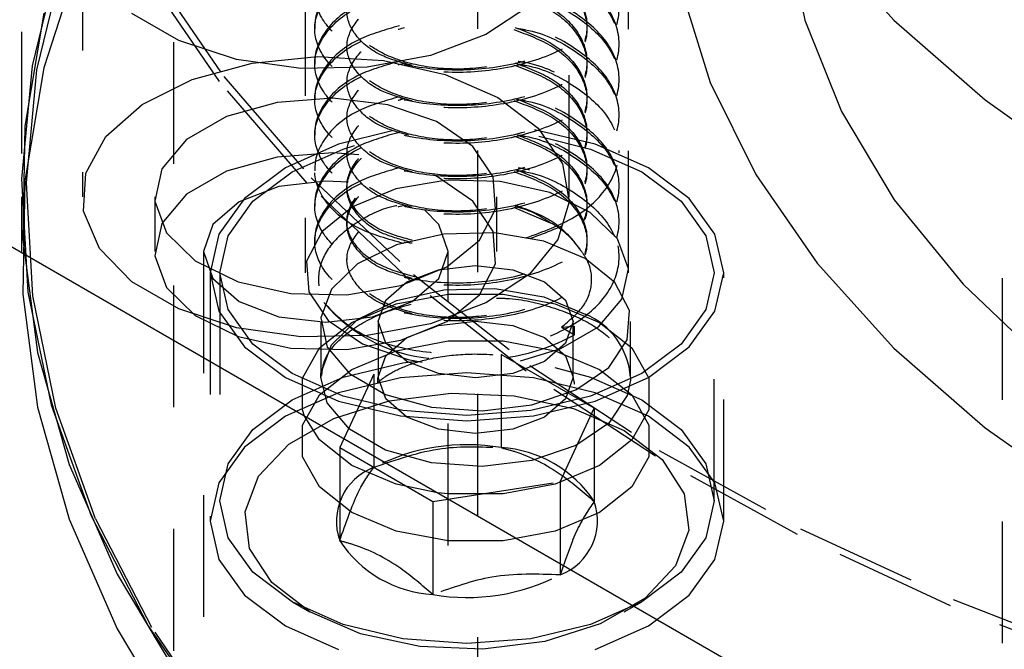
# Model space of a CAD drawing. Header units: inches. Extents: x 1907 to 2452, y -210 to -54.
# Tile 231 of 256: x 1996.268 to 1997.077, y -196.408 to -195.89. Entities that reach past the tile are written whole.
import ezdxf

# ---------------------------------------------------------------- set-up
doc = ezdxf.new("R2010")
doc.units = ezdxf.units.IN
doc.header["$LTSCALE"] = 0.5
doc.header["$MEASUREMENT"] = 0
doc.linetypes.add('HIDDEN', pattern=[0.225, 0.15, -0.075])
doc.layers.add('SID-M-H', color=4, linetype='HIDDEN')
doc.layers.add('SID-M-S', color=105, linetype='Continuous')

msp = doc.modelspace()

# ---------------------------------------------------------------- linework, layer by layer
at = {"layer": 'SID-M-H'}
for p, q in [((1996.50244, -195.05302), (1996.50244, -196.0982)), ((1996.76807, -196.0982), (1996.76807, -195.05302)), ((1996.2693, -195.50027), (1996.2693, -196.0328)), ((1996.3943, -195.70881), (1996.3943, -196.49775)), ((1996.6443, -196.49775), (1996.6443, -195.70881)), ((1996.3193, -195.81553), (1996.3193, -196.03599)), ((1996.7193, -196.03599), (1996.7193, -195.81553)), ((1996.89707, -195.81453), (1996.91297, -195.89079)), ((1996.92305, -195.82101), (1996.98608, -195.89067)), ((1996.30058, -195.83593), (1996.27809, -195.92816)), ((1996.28197, -195.93157), (1996.30442, -195.83953)), ((1996.31696, -195.83842), (1996.28761, -195.93)), ((1996.37632, -195.85069), (1996.43552, -195.93712)), ((1996.43195, -195.94123), (1996.37263, -195.85462)), ((1996.81107, -195.86456), (1996.83509, -195.94192)), ((1996.28761, -195.88509), (1996.27202, -195.97779)), ((1996.68654, -195.87885), (1996.65074, -195.90255)), ((1996.39846, -195.90752), (1996.35994, -195.88529)), ((1996.91297, -195.89079), (1996.94283, -195.96564)), ((1996.98608, -195.89067), (1997.061, -195.9563)), ((1996.51025, -195.89567), (1996.51025, -195.89779)), ((1996.44593, -195.92294), (1996.39846, -195.90752)), ((1996.65074, -195.90255), (1996.6052, -195.91979)), ((1996.53667, -195.91025), (1996.53667, -195.91237)), ((1996.76025, -195.91237), (1996.76025, -195.91025)), ((1996.49885, -195.93038), (1996.44593, -195.92294)), ((1996.4588, -195.92595), (1996.51248, -195.9206)), ((1996.51025, -195.92483), (1996.51025, -195.92695)), ((1996.51248, -195.9206), (1996.56666, -195.92382)), ((1996.6052, -195.91979), (1996.55329, -195.92931)), ((1996.56666, -195.92382), (1996.61733, -195.93535)), ((1996.27809, -195.92816), (1996.26941, -196.02116)), ((1996.28761, -195.93), (1996.27202, -196.0227)), ((1996.27332, -196.02437), (1996.28197, -195.93157)), ((1996.40961, -195.93945), (1996.4588, -195.92595)), ((1996.55329, -195.92931), (1996.49885, -195.93038)), ((1996.36856, -195.96011), (1996.40961, -195.93945)), ((1996.50396, -196.02458), (1996.43195, -195.94123)), ((1996.43552, -195.93712), (1996.50737, -196.0203)), ((1996.53667, -195.93941), (1996.53667, -195.94154)), ((1996.61733, -195.93535), (1996.66072, -195.95435)), ((1996.76025, -195.94154), (1996.76025, -195.93941)), ((1996.83509, -195.94192), (1996.87254, -196.01748)), ((1996.52511, -195.95495), (1996.47921, -195.95826)), ((1996.51025, -195.95399), (1996.51025, -195.95612)), ((1996.57038, -195.96043), (1996.52511, -195.95495)), ((1996.66072, -195.95435), (1996.69364, -195.97941)), ((1997.061, -195.9563), (1997.14704, -196.01721)), ((1996.33869, -195.98641), (1996.36856, -195.96011)), ((1996.47921, -195.95826), (1996.43766, -195.96998)), ((1996.61011, -195.9741), (1996.57038, -195.96043)), ((1996.94283, -195.96564), (1996.9863, -196.03824)), ((1996.43766, -195.96998), (1996.40496, -195.98886)), ((1996.53667, -195.96857), (1996.53667, -195.9707)), ((1996.64, -195.99447), (1996.61011, -195.9741)), ((1996.76025, -195.9707), (1996.76025, -195.96857)), ((1996.27202, -195.97779), (1996.27028, -196.07092)), ((1996.57394, -195.98168), (1996.52979, -195.99274)), ((1996.74072, -195.99274), (1996.69082, -195.98073)), ((1996.69364, -195.97941), (1996.71362, -196.00866)), ((1996.32221, -196.01638), (1996.33869, -195.98641)), ((1996.40496, -195.98886), (1996.38464, -196.01285)), ((1996.51025, -195.98315), (1996.51025, -195.98528)), ((1996.69427, -195.98599), (1996.73682, -195.99665)), ((1996.52979, -195.99274), (1996.4861, -196.01209)), ((1996.49162, -196.01528), (1996.53369, -195.99665)), ((1996.53369, -195.99665), (1996.54279, -195.99379)), ((1996.53667, -195.99773), (1996.53667, -195.99986)), ((1996.65681, -196.01935), (1996.64, -195.99447)), ((1996.73682, -195.99665), (1996.77889, -196.01528)), ((1996.78441, -196.01209), (1996.74072, -195.99274)), ((1996.76025, -195.99986), (1996.76025, -195.99773)), ((1996.47921, -196.00317), (1996.43766, -196.01489)), ((1996.52511, -195.99986), (1996.47921, -196.00317)), ((1996.54651, -196.00133), (1996.52511, -195.99986)), ((1996.38464, -196.01285), (1996.37892, -196.03935)), ((1996.4861, -196.01209), (1996.45258, -196.03731)), ((1996.51025, -196.01231), (1996.51025, -196.01444)), ((1996.71362, -196.00866), (1996.71919, -196.03994)), ((1996.81793, -196.03731), (1996.78441, -196.01209)), ((1996.26941, -196.02116), (1996.27462, -196.11425)), ((1996.27202, -196.0227), (1996.27028, -196.11583)), ((1996.32035, -196.0478), (1996.32221, -196.01638)), ((1996.43766, -196.01489), (1996.40496, -196.03377)), ((1996.45934, -196.03957), (1996.49162, -196.01528)), ((1996.50737, -196.0203), (1996.59135, -196.09959)), ((1996.61883, -196.02211), (1996.57692, -196.02932)), ((1996.61011, -196.01901), (1996.60816, -196.01808)), ((1996.64, -196.03938), (1996.61011, -196.01901)), ((1996.66251, -196.02316), (1996.61883, -196.02211)), ((1996.65872, -196.04603), (1996.65681, -196.01935)), ((1996.77889, -196.01528), (1996.81117, -196.03957)), ((1996.87254, -196.01748), (1996.92305, -196.09047)), ((1996.27851, -196.11727), (1996.27332, -196.02437)), ((1996.48084, -196.0273), (1996.44824, -196.03988)), ((1996.5193, -196.02289), (1996.48084, -196.0273)), ((1996.58811, -196.10404), (1996.50396, -196.02458)), ((1996.53753, -196.02385), (1996.5193, -196.02289)), ((1996.53667, -196.0269), (1996.53667, -196.02902)), ((1996.57692, -196.02932), (1996.54134, -196.04398)), ((1996.70324, -196.03233), (1996.66251, -196.02316)), ((1996.76025, -196.02902), (1996.76025, -196.0269)), ((1996.2693, -196.03599), (1996.2693, -196.0809)), ((1996.3788, -196.03599), (1996.3788, -196.0809)), ((1996.40496, -196.03377), (1996.38464, -196.05776)), ((1996.45258, -196.03731), (1996.4315, -196.06668)), ((1996.6598, -196.0809), (1996.6598, -196.03599)), ((1996.7366, -196.04864), (1996.70324, -196.03233)), ((1996.839, -196.06668), (1996.81793, -196.03731)), ((1996.9863, -196.03824), (1997.04288, -196.10776)), ((1996.37892, -196.03935), (1996.38841, -196.06548)), ((1996.44824, -196.03988), (1996.42645, -196.0587)), ((1996.43905, -196.06785), (1996.45934, -196.03957)), ((1996.51025, -196.04148), (1996.51025, -196.0436)), ((1996.54134, -196.04398), (1996.51594, -196.06452)), ((1996.61215, -196.0587), (1996.60046, -196.04668)), ((1996.65681, -196.06426), (1996.64, -196.03938)), ((1996.64553, -196.07162), (1996.65872, -196.04603)), ((1996.67361, -196.04428), (1996.70361, -196.05719)), ((1996.71919, -196.03994), (1996.70993, -196.07092)), ((1996.81117, -196.03957), (1996.83146, -196.06785)), ((1996.33325, -196.07835), (1996.32035, -196.0478)), ((1996.75898, -196.07033), (1996.7366, -196.04864)), ((1996.38464, -196.05776), (1996.37892, -196.08425)), ((1996.42645, -196.0587), (1996.4188, -196.0809)), ((1996.53667, -196.05606), (1996.53667, -196.05818)), ((1996.6198, -196.0809), (1996.61215, -196.0587)), ((1996.76025, -196.05818), (1996.76025, -196.05606)), ((1996.27028, -196.07092), (1996.28242, -196.1638)), ((1996.38841, -196.06548), (1996.41209, -196.08841)), ((1996.4315, -196.06668), (1996.42432, -196.0982)), ((1996.43213, -196.0982), (1996.43905, -196.06785)), ((1996.51594, -196.06452), (1996.50346, -196.08871)), ((1996.51025, -196.07064), (1996.51025, -196.07277)), ((1996.61629, -196.06653), (1996.57726, -196.07532)), ((1996.65814, -196.06553), (1996.61629, -196.06653)), ((1996.65872, -196.09094), (1996.65681, -196.06426)), ((1996.69828, -196.07243), (1996.65814, -196.06553)), ((1996.70993, -196.07092), (1996.68654, -196.09932)), ((1996.76795, -196.09503), (1996.75898, -196.07033)), ((1996.83146, -196.06785), (1996.83838, -196.0982)), ((1996.84619, -196.0982), (1996.839, -196.06668)), ((1996.35994, -196.10576), (1996.33325, -196.07835)), ((1996.57726, -196.07532), (1996.5453, -196.09095)), ((1996.61865, -196.09335), (1996.64553, -196.07162)), ((1996.73237, -196.08648), (1996.69828, -196.07243)), ((1996.37892, -196.08425), (1996.38841, -196.11039)), ((1996.4188, -196.0809), (1996.4188, -198.12226)), ((1996.4188, -196.0809), (1996.42645, -196.10311)), ((1996.53667, -196.08522), (1996.53667, -196.08735)), ((1996.61215, -196.10311), (1996.6198, -196.0809)), ((1996.6198, -198.12226), (1996.6198, -196.0809)), ((1996.75671, -196.10616), (1996.73237, -196.08648)), ((1996.76025, -196.08735), (1996.76025, -196.08522)), ((1996.41209, -196.08841), (1996.44738, -196.10567)), ((1996.50346, -196.08871), (1996.50527, -196.11393)), ((1996.5453, -196.09095), (1996.52386, -196.11172)), ((1996.58101, -196.10886), (1996.61865, -196.09335)), ((1996.61178, -196.09576), (1996.6424, -196.09224)), ((1996.6424, -196.09224), (1996.67301, -196.09576)), ((1996.64553, -196.11653), (1996.65872, -196.09094)), ((1996.76255, -196.12007), (1996.76795, -196.09503)), ((1996.92305, -196.09047), (1996.98608, -196.16013)), ((1996.42432, -196.0982), (1996.42432, -196.30233)), ((1996.42432, -196.0982), (1996.4315, -196.12971)), ((1996.42645, -196.10311), (1996.44824, -196.12193)), ((1996.43213, -196.0982), (1996.43213, -196.28567)), ((1996.43905, -196.12855), (1996.43213, -196.0982)), ((1996.58583, -196.10577), (1996.61178, -196.09576)), ((1996.59037, -196.12193), (1996.61215, -196.10311)), ((1996.59135, -196.09959), (1996.68682, -196.17443)), ((1996.68654, -196.09932), (1996.65074, -196.12302)), ((1996.67301, -196.09576), (1996.69897, -196.10577)), ((1996.83838, -196.0982), (1996.83146, -196.12855)), ((1996.83838, -196.28567), (1996.83838, -196.0982)), ((1996.839, -196.12971), (1996.84619, -196.0982)), ((1996.84619, -196.30233), (1996.84619, -196.0982)), ((1997.07508, -196.10262), (1997.07508, -196.51089)), ((1996.39846, -196.12799), (1996.35994, -196.10576)), ((1996.38841, -196.11039), (1996.41209, -196.13332)), ((1996.44738, -196.10567), (1996.49047, -196.11538)), ((1996.52386, -196.11172), (1996.51526, -196.13539)), ((1996.53668, -196.11648), (1996.58101, -196.10886)), ((1996.56849, -196.12075), (1996.58583, -196.10577)), ((1996.68378, -196.17904), (1996.58811, -196.10404)), ((1996.61629, -196.11226), (1996.65814, -196.11126)), ((1996.65814, -196.11126), (1996.69828, -196.11816)), ((1996.69897, -196.10577), (1996.71631, -196.12075)), ((1996.76866, -196.12934), (1996.75671, -196.10616)), ((1997.04288, -196.10776), (1997.11195, -196.17341)), ((1996.27028, -196.11583), (1996.28242, -196.20871)), ((1996.27462, -196.11425), (1996.29367, -196.20673)), ((1996.29752, -196.20956), (1996.27851, -196.11727)), ((1996.49047, -196.11538), (1996.53668, -196.11648)), ((1996.50527, -196.11393), (1996.52116, -196.13744)), ((1996.57702, -196.12376), (1996.61987, -196.11573)), ((1996.57726, -196.12105), (1996.61629, -196.11226)), ((1996.61865, -196.13826), (1996.64553, -196.11653)), ((1996.61987, -196.11573), (1996.66492, -196.11573)), ((1996.66492, -196.11573), (1996.70777, -196.12376)), ((1996.69828, -196.11816), (1996.73237, -196.13221)), ((1996.44824, -196.12193), (1996.48084, -196.1345)), ((1996.54057, -196.13905), (1996.57702, -196.12376)), ((1996.5453, -196.13668), (1996.57726, -196.12105)), ((1996.55776, -196.1345), (1996.59037, -196.12193)), ((1996.5624, -196.13843), (1996.56849, -196.12075)), ((1996.65074, -196.12302), (1996.6052, -196.14026)), ((1996.70777, -196.12376), (1996.74422, -196.13905)), ((1996.71631, -196.12075), (1996.7224, -196.13843)), ((1996.74334, -196.14275), (1996.76255, -196.12007)), ((1996.44593, -196.1434), (1996.39846, -196.12799)), ((1996.41209, -196.13332), (1996.44738, -196.15058)), ((1996.4315, -196.12971), (1996.45258, -196.15908)), ((1996.45934, -196.15683), (1996.43905, -196.12855)), ((1996.48084, -196.1345), (1996.5193, -196.13892)), ((1996.51526, -196.13539), (1996.52044, -196.15939)), ((1996.5193, -196.13892), (1996.55776, -196.1345)), ((1996.76693, -196.1535), (1996.76866, -196.12934)), ((1996.83146, -196.12855), (1996.81117, -196.15683)), ((1996.81793, -196.15908), (1996.839, -196.12971)), ((1996.49885, -196.15085), (1996.44593, -196.1434)), ((1996.51409, -196.16009), (1996.54057, -196.13905)), ((1996.51515, -196.13843), (1996.51515, -196.18415)), ((1996.52116, -196.13744), (1996.54942, -196.1567)), ((1996.52386, -196.15745), (1996.5453, -196.13668)), ((1996.6052, -196.14026), (1996.55329, -196.14977)), ((1996.5624, -196.13843), (1996.5624, -196.18415)), ((1996.56849, -196.1561), (1996.5624, -196.13843)), ((1996.58101, -196.15377), (1996.61865, -196.13826)), ((1996.58583, -196.1515), (1996.61178, -196.14148)), ((1996.61178, -196.14148), (1996.6424, -196.13797)), ((1996.6424, -196.13797), (1996.67301, -196.14148)), ((1996.67301, -196.14148), (1996.69897, -196.1515)), ((1996.71243, -196.1606), (1996.74334, -196.14275)), ((1996.71284, -196.14298), (1996.72364, -196.14202)), ((1996.71284, -196.14298), (1996.72364, -196.14922)), ((1996.7224, -196.13843), (1996.71631, -196.1561)), ((1996.7224, -196.18415), (1996.7224, -196.13843)), ((1996.72364, -196.14922), (1996.72364, -196.14202)), ((1996.74422, -196.13905), (1996.7707, -196.16009)), ((1996.76964, -196.18415), (1996.76964, -196.13843)), ((1996.44738, -196.15058), (1996.49047, -196.16029)), ((1996.55329, -196.14977), (1996.49885, -196.15085)), ((1996.56849, -196.16648), (1996.58583, -196.1515)), ((1996.69897, -196.1515), (1996.71631, -196.16648)), ((1996.45258, -196.15908), (1996.4861, -196.1843)), ((1996.49162, -196.18111), (1996.45934, -196.15683)), ((1996.49047, -196.16029), (1996.53668, -196.16139)), ((1996.50017, -196.18483), (1996.51409, -196.16009)), ((1996.51526, -196.18112), (1996.52386, -196.15745)), ((1996.52044, -196.15939), (1996.53884, -196.18111)), ((1996.53668, -196.16139), (1996.58101, -196.15377)), ((1996.54942, -196.1567), (1996.58698, -196.16962)), ((1996.58583, -196.17108), (1996.56849, -196.1561)), ((1996.57702, -196.16234), (1996.61987, -196.1543)), ((1996.61987, -196.1543), (1996.66492, -196.1543)), ((1996.66492, -196.1543), (1996.70777, -196.16234)), ((1996.71631, -196.1561), (1996.69897, -196.17108)), ((1996.75171, -196.17603), (1996.76693, -196.1535)), ((1996.7707, -196.16009), (1996.78462, -196.18483)), ((1996.81117, -196.15683), (1996.77889, -196.18111)), ((1996.78441, -196.1843), (1996.81793, -196.15908)), ((1996.98608, -196.16013), (1997.061, -196.22576)), ((1996.28242, -196.1638), (1996.30834, -196.25572)), ((1996.54057, -196.17763), (1996.57702, -196.16234)), ((1996.5624, -196.18415), (1996.56849, -196.16648)), ((1996.66327, -196.16542), (1996.66327, -196.24197)), ((1996.73982, -196.20961), (1996.66327, -196.16542)), ((1996.67918, -196.17055), (1996.71243, -196.1606)), ((1996.70777, -196.16234), (1996.74422, -196.17763)), ((1996.71631, -196.16648), (1996.7224, -196.18415)), ((1996.53369, -196.18412), (1996.58268, -196.1724)), ((1996.58268, -196.1724), (1996.5934, -196.17092)), ((1996.61178, -196.18109), (1996.58583, -196.17108)), ((1996.58698, -196.16962), (1996.59833, -196.17185)), ((1996.69897, -196.17108), (1996.67301, -196.18109)), ((1996.68682, -196.17443), (1996.79308, -196.24425)), ((1996.70733, -196.17604), (1996.73682, -196.18412)), ((1996.72464, -196.19448), (1996.75171, -196.17603)), ((1996.4861, -196.1843), (1996.52979, -196.20365)), ((1996.53369, -196.19975), (1996.49162, -196.18111)), ((1996.49162, -196.20275), (1996.53369, -196.18412)), ((1996.51409, -196.19867), (1996.54057, -196.17763)), ((1996.51515, -196.18415), (1996.5152, -196.18227)), ((1996.52044, -196.20511), (1996.51515, -196.18415)), ((1996.5152, -196.18227), (1996.51526, -196.18112)), ((1996.55871, -196.18159), (1996.53069, -196.24196)), ((1996.53884, -196.18111), (1996.56846, -196.19821)), ((1996.55871, -196.18159), (1996.55871, -196.25814)), ((1996.56849, -196.20183), (1996.5624, -196.18415)), ((1996.63525, -196.18056), (1996.58066, -196.18471)), ((1996.6424, -196.18461), (1996.61178, -196.18109)), ((1996.68985, -196.18471), (1996.63525, -196.18056)), ((1996.67301, -196.18109), (1996.6424, -196.18461)), ((1996.79026, -196.249), (1996.68378, -196.17904)), ((1996.7224, -196.18415), (1996.71631, -196.20183)), ((1996.77889, -196.18111), (1996.73682, -196.19975)), ((1996.73682, -196.18412), (1996.77889, -196.20275)), ((1996.74072, -196.20365), (1996.78441, -196.1843)), ((1996.74422, -196.17763), (1996.7707, -196.19867)), ((1996.76964, -196.18415), (1996.76957, -196.18666)), ((1996.50017, -196.21084), (1996.50017, -196.18483)), ((1996.58066, -196.18471), (1996.52979, -196.19687)), ((1996.74072, -196.19687), (1996.68985, -196.18471)), ((1996.76957, -196.18666), (1996.76693, -196.19923)), ((1996.78462, -196.18483), (1996.78462, -196.21084)), ((1996.52979, -196.19687), (1996.4861, -196.21623)), ((1996.50017, -196.22341), (1996.51409, -196.19867)), ((1996.58268, -196.21146), (1996.53369, -196.19975)), ((1996.56846, -196.19821), (1996.60609, -196.20883)), ((1996.5714, -196.2035), (1996.62222, -196.19712)), ((1996.62222, -196.19712), (1996.67409, -196.19926)), ((1996.67409, -196.19926), (1996.72282, -196.20975)), ((1996.73682, -196.19975), (1996.68783, -196.21146)), ((1996.68865, -196.20686), (1996.72464, -196.19448)), ((1996.78441, -196.21623), (1996.74072, -196.19687)), ((1996.76693, -196.19923), (1996.75171, -196.22175)), ((1996.7707, -196.19867), (1996.78462, -196.22341)), ((1996.28242, -196.20871), (1996.30834, -196.30063)), ((1996.29367, -196.20673), (1996.32642, -196.29793)), ((1996.45934, -196.22704), (1996.49162, -196.20275)), ((1996.53884, -196.22684), (1996.52044, -196.20511)), ((1996.52576, -196.21789), (1996.5714, -196.2035)), ((1996.52979, -196.20365), (1996.58066, -196.21582)), ((1996.58583, -196.21681), (1996.56849, -196.20183)), ((1996.60609, -196.20883), (1996.64766, -196.21182)), ((1996.64766, -196.21182), (1996.68865, -196.20686)), ((1996.68985, -196.21582), (1996.74072, -196.20365)), ((1996.71631, -196.20183), (1996.69897, -196.21681)), ((1996.77889, -196.20275), (1996.81117, -196.22704)), ((1996.3302, -196.30056), (1996.29752, -196.20956)), ((1996.4861, -196.21623), (1996.45258, -196.24145)), ((1996.50187, -196.21599), (1996.50017, -196.21084)), ((1996.58066, -196.21582), (1996.63525, -196.21997)), ((1996.63525, -196.21546), (1996.58268, -196.21146)), ((1996.61178, -196.22682), (1996.58583, -196.21681)), ((1996.68783, -196.21146), (1996.63525, -196.21546)), ((1996.63525, -196.21997), (1996.68985, -196.21582)), ((1996.69897, -196.21681), (1996.67301, -196.22682)), ((1996.7118, -196.26997), (1996.73982, -196.20961)), ((1996.72282, -196.20975), (1996.76445, -196.22775)), ((1996.73982, -196.20961), (1996.73982, -196.28616)), ((1996.78462, -196.21084), (1996.7707, -196.23557)), ((1996.81793, -196.24145), (1996.78441, -196.21623)), ((1996.48898, -196.23912), (1996.52576, -196.21789)), ((1996.50017, -196.24941), (1996.50017, -196.22341)), ((1996.75171, -196.22175), (1996.72464, -196.24021)), ((1996.78462, -196.22341), (1996.78462, -196.24941)), ((1996.43905, -196.25532), (1996.45934, -196.22704)), ((1996.56846, -196.24393), (1996.53884, -196.22684)), ((1996.6424, -196.23033), (1996.61178, -196.22682)), ((1996.67301, -196.22682), (1996.6424, -196.23033)), ((1996.76445, -196.22775), (1996.79562, -196.25178)), ((1996.81117, -196.22704), (1996.83146, -196.25532)), ((1997.061, -196.22576), (1997.14704, -196.28667)), ((1996.46406, -196.26547), (1996.48898, -196.23912)), ((1996.72464, -196.24021), (1996.68865, -196.25258)), ((1996.7707, -196.23557), (1996.74422, -196.25662)), ((1996.45258, -196.24145), (1996.4315, -196.27082)), ((1996.53069, -196.24196), (1996.60724, -196.28615)), ((1996.53069, -196.24196), (1996.53069, -196.31851)), ((1996.60609, -196.25455), (1996.56846, -196.24393)), ((1996.90677, -196.31343), (1996.79026, -196.249)), ((1996.79308, -196.24425), (1996.90934, -196.30854)), ((1996.839, -196.27082), (1996.81793, -196.24145)), ((1996.30834, -196.25572), (1996.34786, -196.34602)), ((1996.43213, -196.28567), (1996.43905, -196.25532)), ((1996.51409, -196.27415), (1996.50017, -196.24941)), ((1996.64766, -196.25755), (1996.60609, -196.25455)), ((1996.68865, -196.25258), (1996.64766, -196.25755)), ((1996.74422, -196.25662), (1996.70777, -196.2719)), ((1996.78462, -196.24941), (1996.7707, -196.27415)), ((1996.79562, -196.25178), (1996.8138, -196.27991)), ((1996.83146, -196.25532), (1996.83838, -196.28567)), ((1996.4315, -196.27082), (1996.42432, -196.30233)), ((1996.453, -196.29481), (1996.46406, -196.26547)), ((1996.60724, -196.28615), (1996.7118, -196.26997)), ((1996.70777, -196.2719), (1996.66492, -196.27994)), ((1996.7118, -196.26997), (1996.7118, -196.34652)), ((1996.84619, -196.30233), (1996.839, -196.27082)), ((1996.54057, -196.29519), (1996.51409, -196.27415)), ((1996.61987, -196.27994), (1996.61095, -196.27896)), ((1996.66492, -196.27994), (1996.61987, -196.27994)), ((1996.7707, -196.27415), (1996.74422, -196.29519)), ((1996.8138, -196.27991), (1996.81751, -196.30986)), ((1996.43905, -196.31602), (1996.43213, -196.28567)), ((1996.60724, -196.28615), (1996.60724, -196.3627)), ((1996.83838, -196.28567), (1996.83146, -196.31602)), ((1996.45671, -196.32475), (1996.453, -196.29481)), ((1996.57702, -196.31048), (1996.54057, -196.29519)), ((1996.74422, -196.29519), (1996.70777, -196.31048)), ((1996.30834, -196.30063), (1996.34786, -196.39093)), ((1996.32642, -196.29793), (1996.37263, -196.38716)), ((1996.37632, -196.38961), (1996.3302, -196.30056)), ((1996.42432, -196.30233), (1996.4315, -196.33385)), ((1996.839, -196.33385), (1996.84619, -196.30233)), ((1996.61987, -196.31852), (1996.57702, -196.31048)), ((1996.70777, -196.31048), (1996.66492, -196.31852)), ((1996.81751, -196.30986), (1996.80645, -196.33919)), ((1997.03244, -196.37183), (1996.90677, -196.31343)), ((1996.90934, -196.30854), (1997.03475, -196.36683)), ((1996.45934, -196.3443), (1996.43905, -196.31602)), ((1996.66492, -196.31852), (1996.61987, -196.31852)), ((1996.83146, -196.31602), (1996.81117, -196.3443)), ((1996.47489, -196.35288), (1996.45671, -196.32475)), ((1996.4315, -196.33385), (1996.45258, -196.36322)), ((1996.81793, -196.36322), (1996.839, -196.33385)), ((1996.34786, -196.34602), (1996.40068, -196.43402)), ((1996.49162, -196.36858), (1996.45934, -196.3443)), ((1996.81117, -196.3443), (1996.77889, -196.36858)), ((1996.80645, -196.33919), (1996.78153, -196.36554)), ((1996.50605, -196.37692), (1996.47489, -196.35288)), ((1996.45258, -196.36322), (1996.4861, -196.38844)), ((1996.4916, -196.36857), (1996.50603, -196.37691)), ((1996.53369, -196.38722), (1996.49162, -196.36858)), ((1996.77889, -196.36858), (1996.73682, -196.38722)), ((1996.78153, -196.36554), (1996.74475, -196.38677)), ((1996.76448, -196.37691), (1996.77891, -196.36857)), ((1996.78441, -196.38844), (1996.81793, -196.36322)), ((1997.03475, -196.36683), (1997.16838, -196.41867)), ((1996.54769, -196.39491), (1996.50605, -196.37692)), ((1997.16634, -196.42378), (1997.03244, -196.37183)), ((1996.74475, -196.38677), (1996.69911, -196.40116)), ((1996.34786, -196.39093), (1996.40068, -196.47893)), ((1996.37263, -196.38716), (1996.43195, -196.47377)), ((1996.43552, -196.47604), (1996.37632, -196.38961)), ((1996.4861, -196.38844), (1996.52979, -196.40779)), ((1996.58268, -196.39893), (1996.53369, -196.38722)), ((1996.73682, -196.38722), (1996.68783, -196.39893)), ((1996.74072, -196.40779), (1996.78441, -196.38844)), ((1996.59642, -196.4054), (1996.54769, -196.39491)), ((1996.63525, -196.40293), (1996.58268, -196.39893)), ((1996.68783, -196.39893), (1996.63525, -196.40293)), ((1996.69911, -196.40116), (1996.64829, -196.40754)), ((1996.64829, -196.40754), (1996.59642, -196.4054))]:
    msp.add_line(p, q, dxfattribs=at)
for centre, radius, start, end in [((1996.67328, -196.11582), 0.06601, 34.05122, 62.64671), ((1996.61773, -196.03854), 0.13074, 220.08244, 267.85769), ((1996.70861, -196.1886), 0.06119, 4.16873, 67.15141), ((1996.64304, -196.00079), 0.16891, 278.30965, 298.50395), ((1996.63507, -196.40573), 0.16617, 80.2289, 117.35717), ((1996.65735, -196.34061), 0.09882, 33.43888, 86.5665), ((1996.57556, -196.30265), 0.04759, 110.74208, 199.461), ((1996.69495, -196.30201), 0.04759, 290.74208, 19.461), ((1996.61316, -196.26405), 0.09882, 213.43888, 266.5665), ((1996.63544, -196.19893), 0.16617, 260.2289, 297.35717)]:
    msp.add_arc(centre, radius, start, end, dxfattribs=at)
for points, knots in [([(1996.57988, -195.80787), (1996.56823, -195.81118), (1996.54227, -195.81856), (1996.51693, -195.84017), (1996.50696, -195.86646), (1996.51678, -195.89303), (1996.54456, -195.91521), (1996.58617, -195.92944), (1996.63525, -195.93325), (1996.68434, -195.92579), (1996.72594, -195.90793), (1996.75375, -195.88207), (1996.76349, -195.85197), (1996.75383, -195.82159), (1996.72565, -195.79659), (1996.69725, -195.78173), (1996.6793, -195.77918), (1996.67739, -195.77891)], [0, 0, 0, 0, 0.058434, 0.130204, 0.201974, 0.273743, 0.345513, 0.417283, 0.489053, 0.560823, 0.632592, 0.704362, 0.776132, 0.847902, 0.919672, 0.991442, 1, 1, 1, 1]), ([(1996.67668, -195.78093), (1996.67883, -195.78123), (1996.69703, -195.78379), (1996.72566, -195.7987), (1996.75382, -195.82372), (1996.76349, -195.8541), (1996.75375, -195.88419), (1996.72594, -195.91005), (1996.68434, -195.92792), (1996.63525, -195.93538), (1996.58617, -195.93157), (1996.54456, -195.91734), (1996.51677, -195.89515), (1996.50696, -195.86859), (1996.51691, -195.84228), (1996.54285, -195.82032), (1996.56964, -195.81276), (1996.5821, -195.80924)], [0, 0, 0, 0, 0.009576, 0.08099, 0.152403, 0.223817, 0.295231, 0.366644, 0.438058, 0.509471, 0.580885, 0.652298, 0.723712, 0.795126, 0.866539, 0.937953, 1, 1, 1, 1]), ([(1996.57988, -195.83703), (1996.56823, -195.84034), (1996.54227, -195.84772), (1996.51693, -195.86933), (1996.50696, -195.89562), (1996.51678, -195.92219), (1996.54456, -195.94437), (1996.58617, -195.9586), (1996.63525, -195.96241), (1996.68434, -195.95496), (1996.72594, -195.93709), (1996.75375, -195.91123), (1996.76349, -195.88113), (1996.75383, -195.85075), (1996.72565, -195.82576), (1996.69725, -195.81089), (1996.6793, -195.80835), (1996.67739, -195.80808)], [0, 0, 0, 0, 0.058434, 0.130204, 0.201974, 0.273743, 0.345513, 0.417283, 0.489053, 0.560823, 0.632592, 0.704362, 0.776132, 0.847902, 0.919672, 0.991442, 1, 1, 1, 1]), ([(1996.67668, -195.81009), (1996.67883, -195.8104), (1996.69703, -195.81295), (1996.72566, -195.82787), (1996.75382, -195.85288), (1996.76349, -195.88326), (1996.75375, -195.91335), (1996.72594, -195.93921), (1996.68434, -195.95708), (1996.63525, -195.96454), (1996.58617, -195.96073), (1996.54456, -195.9465), (1996.51677, -195.92431), (1996.50696, -195.89775), (1996.51691, -195.87144), (1996.54285, -195.84949), (1996.56964, -195.84192), (1996.5821, -195.8384)], [0, 0, 0, 0, 0.009576, 0.08099, 0.152403, 0.223817, 0.295231, 0.366644, 0.438058, 0.509471, 0.580885, 0.652298, 0.723712, 0.795126, 0.866539, 0.937953, 1, 1, 1, 1]), ([(1996.67475, -195.80924), (1996.68546, -195.81327), (1996.7075, -195.82155), (1996.72862, -195.84245), (1996.73643, -195.86647), (1996.7287, -195.89068), (1996.70678, -195.91144), (1996.67396, -195.92592), (1996.63525, -195.93218), (1996.59655, -195.92956), (1996.56373, -195.91872), (1996.54182, -195.90162), (1996.53404, -195.88103), (1996.54204, -195.86077), (1996.55994, -195.84521), (1996.57759, -195.84023), (1996.58405, -195.8384)], [0, 0, 0, 0, 0.06985, 0.143796, 0.217743, 0.29169, 0.365636, 0.439583, 0.513529, 0.587476, 0.661422, 0.735369, 0.809316, 0.883262, 0.957209, 1, 1, 1, 1]), ([(1996.67382, -195.81095), (1996.68486, -195.8151), (1996.70726, -195.8235), (1996.72862, -195.84456), (1996.73645, -195.86864), (1996.72858, -195.89268), (1996.70819, -195.91306), (1996.68713, -195.92103), (1996.67739, -195.92473)], [0, 0, 0, 0, 0.166869, 0.338216, 0.509563, 0.68091, 0.852257, 1, 1, 1, 1]), ([(1996.57988, -195.8662), (1996.56823, -195.86951), (1996.54227, -195.87688), (1996.51693, -195.89849), (1996.50696, -195.92478), (1996.51678, -195.95135), (1996.54456, -195.97353), (1996.58617, -195.98776), (1996.63525, -195.99158), (1996.68434, -195.98412), (1996.72594, -195.96625), (1996.75375, -195.94039), (1996.76349, -195.9103), (1996.75383, -195.87991), (1996.72565, -195.85492), (1996.69725, -195.84005), (1996.6793, -195.83751), (1996.67739, -195.83724)], [0, 0, 0, 0, 0.058434, 0.130204, 0.201974, 0.273743, 0.345513, 0.417283, 0.489053, 0.560823, 0.632592, 0.704362, 0.776132, 0.847902, 0.919672, 0.991442, 1, 1, 1, 1]), ([(1996.67668, -195.83926), (1996.67883, -195.83956), (1996.69703, -195.84211), (1996.72566, -195.85703), (1996.75382, -195.88204), (1996.76349, -195.91242), (1996.75375, -195.94252), (1996.72594, -195.96838), (1996.68434, -195.98624), (1996.63525, -195.9937), (1996.58617, -195.98989), (1996.54456, -195.97566), (1996.51677, -195.95348), (1996.50696, -195.92691), (1996.51691, -195.9006), (1996.54285, -195.87865), (1996.56964, -195.87108), (1996.5821, -195.86757)], [0, 0, 0, 0, 0.009576, 0.08099, 0.152403, 0.223817, 0.295231, 0.366644, 0.438058, 0.509471, 0.580885, 0.652298, 0.723712, 0.795126, 0.866539, 0.937953, 1, 1, 1, 1]), ([(1996.67475, -195.8384), (1996.68546, -195.84243), (1996.7075, -195.85071), (1996.72862, -195.87161), (1996.73643, -195.89564), (1996.7287, -195.91984), (1996.70678, -195.9406), (1996.67396, -195.95508), (1996.63525, -195.96135), (1996.59655, -195.95873), (1996.56373, -195.94789), (1996.54182, -195.93078), (1996.53404, -195.91019), (1996.54204, -195.88993), (1996.55994, -195.87437), (1996.57759, -195.86939), (1996.58405, -195.86757)], [0, 0, 0, 0, 0.06985, 0.143796, 0.217743, 0.29169, 0.365636, 0.439583, 0.513529, 0.587476, 0.661422, 0.735369, 0.809316, 0.883262, 0.957209, 1, 1, 1, 1]), ([(1996.59022, -195.92792), (1996.58153, -195.92553), (1996.56156, -195.92006), (1996.54197, -195.9036), (1996.534, -195.88319), (1996.54207, -195.8629), (1996.55967, -195.84749), (1996.57695, -195.84259), (1996.58306, -195.84086)], [0, 0, 0, 0, 0.14505, 0.333051, 0.521052, 0.709054, 0.897055, 1, 1, 1, 1]), ([(1996.67382, -195.84012), (1996.68486, -195.84426), (1996.70726, -195.85266), (1996.72862, -195.87372), (1996.73645, -195.8978), (1996.72859, -195.92184), (1996.708, -195.94236), (1996.68668, -195.95042), (1996.67668, -195.9542)], [0, 0, 0, 0, 0.166236, 0.336934, 0.507632, 0.678329, 0.849027, 1, 1, 1, 1]), ([(1996.57988, -195.89536), (1996.56823, -195.89867), (1996.54227, -195.90605), (1996.51693, -195.92766), (1996.50696, -195.95394), (1996.51678, -195.98051), (1996.54456, -196.0027), (1996.58617, -196.01693), (1996.63525, -196.02074), (1996.68434, -196.01328), (1996.72594, -195.99541), (1996.75375, -195.96955), (1996.76349, -195.93946), (1996.75383, -195.90907), (1996.72565, -195.88408), (1996.69725, -195.86921), (1996.6793, -195.86667), (1996.67739, -195.8664)], [0, 0, 0, 0, 0.058434, 0.130204, 0.201974, 0.273743, 0.345513, 0.417283, 0.489053, 0.560823, 0.632592, 0.704362, 0.776132, 0.847902, 0.919672, 0.991442, 1, 1, 1, 1]), ([(1996.67668, -195.86842), (1996.67883, -195.86872), (1996.69703, -195.87127), (1996.72566, -195.88619), (1996.75382, -195.9112), (1996.76349, -195.94158), (1996.75375, -195.97168), (1996.72594, -195.99754), (1996.68434, -196.01541), (1996.63525, -196.02287), (1996.58617, -196.01905), (1996.54456, -196.00482), (1996.51677, -195.98264), (1996.50696, -195.95607), (1996.51691, -195.92977), (1996.54285, -195.90781), (1996.56964, -195.90025), (1996.5821, -195.89673)], [0, 0, 0, 0, 0.009576, 0.08099, 0.152403, 0.223817, 0.295231, 0.366644, 0.438058, 0.509471, 0.580885, 0.652298, 0.723712, 0.795126, 0.866539, 0.937953, 1, 1, 1, 1]), ([(1996.67475, -195.86757), (1996.68546, -195.87159), (1996.7075, -195.87988), (1996.72862, -195.90077), (1996.73643, -195.9248), (1996.7287, -195.949), (1996.70678, -195.96976), (1996.67396, -195.98424), (1996.63525, -195.99051), (1996.59655, -195.98789), (1996.56373, -195.97705), (1996.54182, -195.95995), (1996.53404, -195.93935), (1996.54204, -195.9191), (1996.55994, -195.90353), (1996.57759, -195.89855), (1996.58405, -195.89673)], [0, 0, 0, 0, 0.06985, 0.143796, 0.217743, 0.29169, 0.365636, 0.439583, 0.513529, 0.587476, 0.661422, 0.735369, 0.809316, 0.883262, 0.957209, 1, 1, 1, 1]), ([(1996.59022, -195.95708), (1996.58153, -195.9547), (1996.56156, -195.94922), (1996.54197, -195.93276), (1996.534, -195.91236), (1996.54207, -195.89206), (1996.55967, -195.87665), (1996.57695, -195.87175), (1996.58306, -195.87002)], [0, 0, 0, 0, 0.14505, 0.333051, 0.521052, 0.709054, 0.897055, 1, 1, 1, 1]), ([(1996.67382, -195.86928), (1996.68486, -195.87342), (1996.70726, -195.88182), (1996.72862, -195.90288), (1996.73644, -195.92695), (1996.72862, -195.95103), (1996.70726, -195.97209), (1996.68486, -195.98049), (1996.67381, -195.98463)], [0, 0, 0, 0, 0.163734, 0.331862, 0.49999, 0.668118, 0.836246, 1, 1, 1, 1]), ([(1996.57988, -195.92452), (1996.56823, -195.92783), (1996.54227, -195.93521), (1996.51693, -195.95682), (1996.50696, -195.9831), (1996.51678, -196.00968), (1996.54456, -196.03186), (1996.58617, -196.04609), (1996.63525, -196.0499), (1996.68434, -196.04244), (1996.72594, -196.02457), (1996.75375, -195.99871), (1996.76349, -195.96862), (1996.75383, -195.93824), (1996.72565, -195.91324), (1996.69725, -195.89837), (1996.6793, -195.89583), (1996.67739, -195.89556)], [0, 0, 0, 0, 0.058434, 0.1302038, 0.2019736, 0.2737435, 0.3455133, 0.4172831, 0.4890529, 0.5608227, 0.6325925, 0.7043623, 0.7761321, 0.8479019, 0.9196717, 0.9914415, 1, 1, 1, 1]), ([(1996.67668, -195.89758), (1996.67883, -195.89788), (1996.69703, -195.90044), (1996.72566, -195.91535), (1996.75382, -195.94037), (1996.76349, -195.97074), (1996.75375, -196.00084), (1996.72594, -196.0267), (1996.68434, -196.04457), (1996.63525, -196.05203), (1996.58617, -196.04822), (1996.54456, -196.03398), (1996.51677, -196.0118), (1996.50696, -195.98524), (1996.51691, -195.95893), (1996.54285, -195.93697), (1996.56964, -195.92941), (1996.5821, -195.92589)], [0, 0, 0, 0, 0.009576, 0.08099, 0.152403, 0.223817, 0.295231, 0.366644, 0.438058, 0.509471, 0.580885, 0.652298, 0.723712, 0.795126, 0.866539, 0.937953, 1, 1, 1, 1]), ([(1996.67475, -195.89673), (1996.68546, -195.90075), (1996.7075, -195.90904), (1996.72862, -195.92993), (1996.73643, -195.95396), (1996.7287, -195.97817), (1996.70678, -195.99892), (1996.67396, -196.01341), (1996.63525, -196.01967), (1996.59655, -196.01705), (1996.56373, -196.00621), (1996.54182, -195.98911), (1996.53404, -195.96852), (1996.54204, -195.94826), (1996.55994, -195.93269), (1996.57759, -195.92772), (1996.58405, -195.92589)], [0, 0, 0, 0, 0.06985, 0.143796, 0.217743, 0.29169, 0.365636, 0.439583, 0.513529, 0.587476, 0.661422, 0.735369, 0.809316, 0.883262, 0.957209, 1, 1, 1, 1]), ([(1996.58732, -195.98529), (1996.57967, -195.98317), (1996.5608, -195.97792), (1996.54201, -195.9619), (1996.53399, -195.94152), (1996.54207, -195.92122), (1996.55967, -195.90581), (1996.57695, -195.90092), (1996.58306, -195.89918)], [0, 0, 0, 0, 0.130209, 0.321474, 0.512738, 0.704003, 0.895268, 1, 1, 1, 1]), ([(1996.67382, -195.89844), (1996.68486, -195.90258), (1996.70726, -195.91098), (1996.72862, -195.93204), (1996.73645, -195.95612), (1996.72859, -195.98017), (1996.708, -196.00069), (1996.68668, -196.00874), (1996.67668, -196.01253)], [0, 0, 0, 0, 0.166236, 0.336934, 0.507632, 0.678329, 0.849027, 1, 1, 1, 1]), ([(1996.68363, -196.06964), (1996.69783, -196.06448), (1996.72642, -196.0541), (1996.75366, -196.02775), (1996.76351, -195.99782), (1996.75382, -195.96739), (1996.72565, -195.94241), (1996.69725, -195.92754), (1996.6793, -195.925), (1996.67739, -195.92473)], [0, 0, 0, 0, 0.161592, 0.325368, 0.489143, 0.652919, 0.816694, 0.98047, 1, 1, 1, 1]), ([(1996.67475, -195.92589), (1996.68546, -195.92992), (1996.7075, -195.9382), (1996.72862, -195.95909), (1996.73643, -195.98312), (1996.7287, -196.00733), (1996.70678, -196.02808), (1996.67396, -196.04257), (1996.63525, -196.04883), (1996.59655, -196.04621), (1996.56373, -196.03537), (1996.54182, -196.01827), (1996.53404, -195.99768), (1996.54204, -195.97742), (1996.55994, -195.96185), (1996.57759, -195.95688), (1996.58405, -195.95505)], [0, 0, 0, 0, 0.0698499, 0.1437965, 0.217743, 0.2916896, 0.3656361, 0.4395827, 0.5135293, 0.5874758, 0.6614224, 0.735369, 0.8093155, 0.8832621, 0.9572087, 1, 1, 1, 1]), ([(1996.59022, -196.01541), (1996.58153, -196.01302), (1996.56156, -196.00754), (1996.54197, -195.99109), (1996.534, -195.97068), (1996.54207, -195.95038), (1996.55967, -195.93497), (1996.57695, -195.93008), (1996.58306, -195.92834)], [0, 0, 0, 0, 0.14505, 0.333051, 0.521052, 0.709054, 0.897055, 1, 1, 1, 1]), ([(1996.67382, -195.9276), (1996.68486, -195.93175), (1996.70726, -195.94015), (1996.72862, -195.96121), (1996.73645, -195.98528), (1996.72859, -196.00933), (1996.708, -196.02985), (1996.68668, -196.03791), (1996.67668, -196.04169)], [0, 0, 0, 0, 0.166236, 0.336934, 0.507632, 0.678329, 0.849027, 1, 1, 1, 1]), ([(1996.67668, -195.92674), (1996.67883, -195.92704), (1996.69703, -195.9296), (1996.72566, -195.94452), (1996.75381, -195.96952), (1996.76352, -195.99995), (1996.75362, -196.02985), (1996.72745, -196.05546), (1996.70034, -196.06539), (1996.68758, -196.07006)], [0, 0, 0, 0, 0.0222623, 0.1882825, 0.3543028, 0.520323, 0.6863432, 0.8523634, 1, 1, 1, 1]), ([(1996.57988, -195.95368), (1996.56823, -195.95699), (1996.54227, -195.96437), (1996.51692, -195.986), (1996.50698, -196.01221), (1996.51668, -196.03904), (1996.5449, -196.06027), (1996.57235, -196.07246), (1996.58929, -196.07366), (1996.59022, -196.07373)], [0, 0, 0, 0, 0.138637, 0.308914, 0.479191, 0.649467, 0.819744, 0.990021, 1, 1, 1, 1]), ([(1996.67668, -195.95591), (1996.67883, -195.95621), (1996.69703, -195.95876), (1996.72566, -195.97368), (1996.75382, -195.99869), (1996.76349, -196.02907), (1996.75375, -196.05917), (1996.72594, -196.08502), (1996.68434, -196.10289), (1996.63525, -196.11035), (1996.58617, -196.10654), (1996.54456, -196.09231), (1996.51678, -196.07013), (1996.50695, -196.04355), (1996.51696, -196.01729), (1996.54163, -195.99605), (1996.56669, -195.98888), (1996.57746, -195.9858)], [0, 0, 0, 0, 0.009655, 0.081656, 0.153658, 0.225659, 0.29766, 0.369662, 0.441663, 0.513664, 0.585666, 0.657667, 0.729668, 0.80167, 0.873671, 0.945672, 1, 1, 1, 1]), ([(1996.57988, -195.98284), (1996.56823, -195.98616), (1996.54227, -195.99353), (1996.51693, -196.01514), (1996.50696, -196.04143), (1996.51678, -196.068), (1996.54456, -196.09018), (1996.58617, -196.10441), (1996.63525, -196.10823), (1996.68434, -196.10077), (1996.72594, -196.0829), (1996.75375, -196.05704), (1996.76349, -196.02694), (1996.75383, -195.99656), (1996.72565, -195.97157), (1996.69725, -195.9567), (1996.6793, -195.95416), (1996.67739, -195.95389)], [0, 0, 0, 0, 0.058434, 0.130204, 0.201974, 0.273743, 0.345513, 0.417283, 0.489053, 0.560823, 0.632592, 0.704362, 0.776132, 0.847902, 0.919672, 0.991442, 1, 1, 1, 1]), ([(1996.58347, -196.0743), (1996.57051, -196.07065), (1996.5432, -196.06297), (1996.5169, -196.04081), (1996.50693, -196.01444), (1996.51692, -195.98808), (1996.54284, -195.96614), (1996.56964, -195.95857), (1996.5821, -195.95505)], [0, 0, 0, 0, 0.156403, 0.329668, 0.502932, 0.676196, 0.849461, 1, 1, 1, 1]), ([(1996.59022, -196.04457), (1996.58153, -196.04218), (1996.56156, -196.03671), (1996.54197, -196.02025), (1996.534, -195.99984), (1996.54207, -195.97955), (1996.55967, -195.96414), (1996.57695, -195.95924), (1996.58306, -195.95751)], [0, 0, 0, 0, 0.14505, 0.333051, 0.521052, 0.709054, 0.897055, 1, 1, 1, 1]), ([(1996.67382, -195.95677), (1996.68486, -195.96091), (1996.70726, -195.96931), (1996.72861, -195.99037), (1996.73646, -196.01445), (1996.72855, -196.03847), (1996.70894, -196.05831), (1996.68895, -196.06594), (1996.68024, -196.06927)], [0, 0, 0, 0, 0.169462, 0.343471, 0.517481, 0.69149, 0.8655, 1, 1, 1, 1]), ([(1996.67475, -195.95505), (1996.68546, -195.95908), (1996.7075, -195.96737), (1996.72861, -195.98825), (1996.73645, -196.01232), (1996.72859, -196.03637), (1996.70793, -196.05694), (1996.68649, -196.06504), (1996.67638, -196.06886)], [0, 0, 0, 0, 0.161792, 0.333074, 0.504355, 0.675636, 0.846917, 1, 1, 1, 1]), ([(1996.57988, -196.01201), (1996.56823, -196.01532), (1996.54227, -196.02269), (1996.51693, -196.04431), (1996.50696, -196.07059), (1996.51678, -196.09716), (1996.54456, -196.11934), (1996.58617, -196.13358), (1996.63525, -196.13739), (1996.68434, -196.12993), (1996.72594, -196.11206), (1996.75375, -196.0862), (1996.76349, -196.05611), (1996.75383, -196.02572), (1996.72565, -196.00073), (1996.69725, -195.98586), (1996.6793, -195.98332), (1996.67739, -195.98305)], [0, 0, 0, 0, 0.058434, 0.130204, 0.201974, 0.273743, 0.345513, 0.417283, 0.489053, 0.560823, 0.632592, 0.704362, 0.776132, 0.847902, 0.919672, 0.991442, 1, 1, 1, 1]), ([(1996.67668, -195.98507), (1996.67883, -195.98537), (1996.69703, -195.98792), (1996.72566, -196.00284), (1996.75382, -196.02785), (1996.76349, -196.05823), (1996.75375, -196.08833), (1996.72594, -196.11419), (1996.68434, -196.13205), (1996.63525, -196.13951), (1996.58617, -196.1357), (1996.54456, -196.12147), (1996.51677, -196.09929), (1996.50696, -196.07272), (1996.51691, -196.04642), (1996.54285, -196.02446), (1996.56964, -196.01689), (1996.5821, -196.01338)], [0, 0, 0, 0, 0.009576, 0.08099, 0.152403, 0.223817, 0.295231, 0.366644, 0.438058, 0.509471, 0.580885, 0.652298, 0.723712, 0.795126, 0.866539, 0.937953, 1, 1, 1, 1]), ([(1996.59013, -196.07157), (1996.58146, -196.0692), (1996.56153, -196.06373), (1996.54198, -196.04729), (1996.53398, -196.02687), (1996.54213, -196.00662), (1996.55875, -195.99171), (1996.57471, -195.98709), (1996.57958, -195.98569)], [0, 0, 0, 0, 0.147587, 0.339626, 0.531664, 0.723702, 0.915741, 1, 1, 1, 1]), ([(1996.58725, -196.07275), (1996.57963, -196.07064), (1996.56078, -196.0654), (1996.54201, -196.04938), (1996.53401, -196.02902), (1996.54201, -196.00866), (1996.56078, -195.99264), (1996.57963, -195.98741), (1996.58725, -195.98529)], [0, 0, 0, 0, 0.1266518, 0.3133258, 0.4999999, 0.6866739, 0.873348, 1, 1, 1, 1]), ([(1996.67382, -195.98593), (1996.68486, -195.99007), (1996.70726, -195.99847), (1996.72862, -196.01953), (1996.73645, -196.04361), (1996.72859, -196.06766), (1996.708, -196.08817), (1996.68668, -196.09623), (1996.67668, -196.10001)], [0, 0, 0, 0, 0.166236, 0.336934, 0.507632, 0.678329, 0.849027, 1, 1, 1, 1]), ([(1996.67706, -195.98524), (1996.68692, -195.98897), (1996.7081, -195.99698), (1996.72858, -196.01743), (1996.73646, -196.04148), (1996.72858, -196.06552), (1996.70827, -196.08585), (1996.68732, -196.09379), (1996.67768, -196.09744)], [0, 0, 0, 0, 0.152401, 0.327058, 0.501715, 0.676372, 0.851029, 1, 1, 1, 1]), ([(1996.51769, -196.12272), (1996.52611, -196.1315), (1996.54206, -196.14816), (1996.5864, -196.16269), (1996.63519, -196.16656), (1996.68435, -196.15909), (1996.72594, -196.14122), (1996.75375, -196.11536), (1996.76349, -196.08527), (1996.75383, -196.05488), (1996.72565, -196.02989), (1996.69725, -196.01502), (1996.6793, -196.01248), (1996.67739, -196.01221)], [0, 0, 0, 0, 0.1089661, 0.2066753, 0.3043844, 0.4020935, 0.4998026, 0.5975118, 0.6952209, 0.79293, 0.8906391, 0.9883483, 1, 1, 1, 1]), ([(1996.67475, -196.01338), (1996.68546, -196.0174), (1996.7075, -196.02569), (1996.72862, -196.04658), (1996.73643, -196.07061), (1996.7287, -196.09481), (1996.70678, -196.11557), (1996.67396, -196.13005), (1996.63525, -196.13632), (1996.59655, -196.1337), (1996.56373, -196.12286), (1996.54182, -196.10576), (1996.53404, -196.08516), (1996.54204, -196.06491), (1996.55994, -196.04934), (1996.57759, -196.04436), (1996.58405, -196.04254)], [0, 0, 0, 0, 0.0698499, 0.1437965, 0.217743, 0.2916896, 0.3656361, 0.4395827, 0.5135293, 0.5874758, 0.6614224, 0.735369, 0.8093155, 0.8832621, 0.9572087, 1, 1, 1, 1]), ([(1996.59403, -196.10202), (1996.58395, -196.09929), (1996.56256, -196.09351), (1996.54193, -196.07647), (1996.53402, -196.05603), (1996.54205, -196.03573), (1996.55994, -196.02018), (1996.57759, -196.0152), (1996.58405, -196.01338)], [0, 0, 0, 0, 0.162847, 0.345685, 0.528522, 0.711359, 0.894196, 1, 1, 1, 1]), ([(1996.67668, -196.01423), (1996.67883, -196.01453), (1996.69703, -196.01709), (1996.72564, -196.03199), (1996.75387, -196.05704), (1996.76332, -196.0873), (1996.75437, -196.11785), (1996.73388, -196.13396), (1996.72364, -196.14202)], [0, 0, 0, 0, 0.026118, 0.220895, 0.415671, 0.610447, 0.805224, 1, 1, 1, 1]), ([(1996.59022, -196.10289), (1996.58153, -196.10051), (1996.56156, -196.09503), (1996.54197, -196.07857), (1996.534, -196.05817), (1996.54207, -196.03787), (1996.55967, -196.02246), (1996.57695, -196.01756), (1996.58306, -196.01583)], [0, 0, 0, 0, 0.14505, 0.333051, 0.521052, 0.709054, 0.897055, 1, 1, 1, 1]), ([(1996.67382, -196.01509), (1996.68486, -196.01923), (1996.70726, -196.02763), (1996.72862, -196.04869), (1996.73645, -196.07277), (1996.72859, -196.09682), (1996.708, -196.11734), (1996.68668, -196.12539), (1996.67668, -196.12917)], [0, 0, 0, 0, 0.166236, 0.336934, 0.507632, 0.678329, 0.849027, 1, 1, 1, 1]), ([(1996.57771, -196.04317), (1996.57737, -196.04323), (1996.5653, -196.04534), (1996.54572, -196.05565), (1996.52302, -196.07316), (1996.51203, -196.09519), (1996.51316, -196.11225), (1996.51702, -196.12116), (1996.51769, -196.12272)], [0, 0, 0, 0, 0.006461, 0.232905, 0.463611, 0.706131, 0.948491, 1, 1, 1, 1]), ([(1996.59022, -196.13205), (1996.58153, -196.12967), (1996.56156, -196.12419), (1996.54197, -196.10773), (1996.534, -196.08733), (1996.54207, -196.06703), (1996.55967, -196.05162), (1996.57695, -196.04673), (1996.58306, -196.04499)], [0, 0, 0, 0, 0.14505, 0.333051, 0.521052, 0.709054, 0.897055, 1, 1, 1, 1]), ([(1996.67475, -196.04254), (1996.68564, -196.04654), (1996.70939, -196.05525), (1996.72144, -196.07056), (1996.72797, -196.07886)], [0, 0, 0, 0, 0.458585, 1, 1, 1, 1]), ([(1996.70361, -196.05719), (1996.69573, -196.0521), (1996.68727, -196.04663), (1996.67573, -196.04424), (1996.67494, -196.04408)], [0, 0, 0, 0, 0.9314702, 1, 1, 1, 1]), ([(1996.71284, -196.14298), (1996.7194, -196.13752), (1996.73275, -196.12639), (1996.73945, -196.10601), (1996.73608, -196.08966), (1996.72967, -196.08113), (1996.72797, -196.07886)], [0, 0, 0, 0, 0.290411, 0.590872, 0.891197, 1, 1, 1, 1]), ([(1996.51599, -196.18266), (1996.51652, -196.17775), (1996.51761, -196.16758), (1996.53207, -196.15026), (1996.55707, -196.13405), (1996.59127, -196.12254), (1996.62695, -196.11694), (1996.64988, -196.11845), (1996.65959, -196.11909)], [0, 0, 0, 0, 0.158269, 0.32776, 0.509097, 0.688181, 0.867882, 1, 1, 1, 1]), ([(1996.65959, -196.11909), (1996.66316, -196.11916), (1996.68002, -196.11948), (1996.70813, -196.12679), (1996.73909, -196.14011), (1996.75987, -196.15756), (1996.76947, -196.17321), (1996.7688, -196.18226), (1996.76853, -196.18592)], [0, 0, 0, 0, 0.055161, 0.260519, 0.463875, 0.66443, 0.864425, 1, 1, 1, 1]), ([(1996.56194, -196.18892), (1996.5636, -196.18722), (1996.56698, -196.18377), (1996.58295, -196.17494), (1996.60639, -196.16787), (1996.63604, -196.16422), (1996.66801, -196.16587), (1996.69524, -196.17235), (1996.71432, -196.18135), (1996.71928, -196.18561), (1996.72169, -196.18768)], [0, 0, 0, 0, 0.112915, 0.229522, 0.352486, 0.486829, 0.628715, 0.770693, 0.888666, 1, 1, 1, 1]), ([(1996.56193, -196.18408), (1996.56183, -196.18602), (1996.56164, -196.18937), (1996.56178, -196.18896), (1996.56184, -196.18879)], [0, 0, 0, 0, 0.579781, 1, 1, 1, 1]), ([(1996.72312, -196.18928), (1996.72326, -196.18945), (1996.7242, -196.19063), (1996.72323, -196.18712), (1996.7224, -196.18413)], [0, 0, 0, 0, 0.149269, 1, 1, 1, 1]), ([(1996.55871, -196.25814), (1996.57739, -196.25168), (1996.61233, -196.2396), (1996.6471, -196.24122), (1996.66327, -196.24197)], [0, 0, 0, 0, 0.534683, 1, 1, 1, 1]), ([(1996.66327, -196.24197), (1996.66707, -196.24298), (1996.68333, -196.2473), (1996.70974, -196.26021), (1996.73107, -196.27861), (1996.73982, -196.28616)], [0, 0, 0, 0, 0.152231, 0.652376, 1, 1, 1, 1]), ([(1996.53069, -196.31851), (1996.5357, -196.30415), (1996.54506, -196.27731), (1996.55437, -196.26423), (1996.55871, -196.25814)], [0, 0, 0, 0, 0.534683, 1, 1, 1, 1]), ([(1996.73982, -196.28616), (1996.73481, -196.29337), (1996.72545, -196.30687), (1996.71614, -196.33393), (1996.7118, -196.34652)], [0, 0, 0, 0, 0.534683, 1, 1, 1, 1]), ([(1996.60724, -196.3627), (1996.59849, -196.35515), (1996.57716, -196.33674), (1996.55075, -196.32384), (1996.53448, -196.31952), (1996.53069, -196.31851)], [0, 0, 0, 0, 0.3476243, 0.8477692, 1, 1, 1, 1]), ([(1996.7118, -196.34652), (1996.69312, -196.34584), (1996.65818, -196.34457), (1996.62341, -196.35694), (1996.60724, -196.3627)], [0, 0, 0, 0, 0.534683, 1, 1, 1, 1])]:
    msp.add_open_spline(points, degree=3, knots=knots, dxfattribs=at)
at = {"layer": 'SID-M-S'}
for p, q in [((1978.69887, -185.93853), (2002.03339, -199.40926)), ((1996.51409, -196.23557), (1996.50187, -196.21599)), ((1996.54057, -196.25662), (1996.51409, -196.23557)), ((1996.57702, -196.2719), (1996.54057, -196.25662)), ((1996.61095, -196.27896), (1996.57702, -196.2719))]:
    msp.add_line(p, q, dxfattribs=at)

doc.saveas('drawing.dxf')
